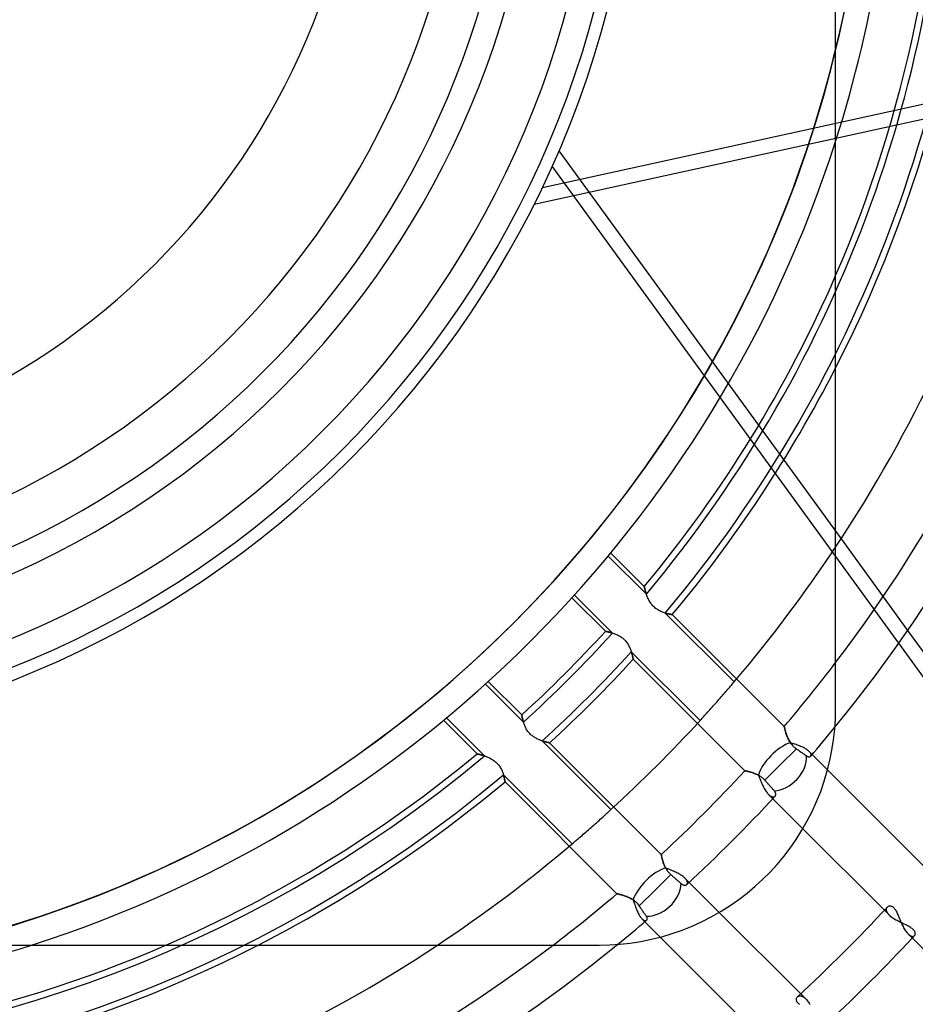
# Model space of a CAD drawing. Header units: millimetres. Extents: x -215 to 215, y -215 to 215.
# Tile 39 of 57: x 15 to 51, y -50 to -10. Entities that reach past the tile are written whole.
import ezdxf

# ---------------------------------------------------------------- set-up
doc = ezdxf.new("R2010")
doc.units = ezdxf.units.MM
doc.layers.add('MAIN-1', color=7, linetype='Continuous')
doc.layers.add('MAIN-2', color=7, linetype='Continuous')

msp = doc.modelspace()

# ---------------------------------------------------------------- linework, layer by layer
at = {"layer": 'MAIN-1'}
for p, q in [((47.55, -38.04), (47.55, 0)), ((47.766, -31.212), (49.456, -33.537)), ((50.444, -34.898), (53.873, -39.617)), ((47.541, -38.452), (47.55, -38.04)), ((47.514, -38.868), (47.541, -38.452)), ((47.468, -39.287), (47.514, -38.868)), ((47.403, -39.708), (47.468, -39.287)), ((47.318, -40.128), (47.403, -39.708)), ((47.214, -40.546), (47.318, -40.128)), ((47.09, -40.961), (47.214, -40.546)), ((51.101, -44.376), (47.226, -40.501)), ((46.948, -41.371), (47.09, -40.961)), ((46.786, -41.774), (46.948, -41.371)), ((46.607, -42.169), (46.786, -41.774)), ((46.41, -42.555), (46.607, -42.169)), ((46.196, -42.931), (46.41, -42.555)), ((45.966, -43.295), (46.196, -42.931)), ((46.232, -42.87), (49.508, -46.146)), ((45.722, -43.646), (45.966, -43.295)), ((45.464, -43.983), (45.722, -43.646)), ((44.914, -44.611), (45.195, -44.305)), ((45.195, -44.305), (45.464, -43.983)), ((44.624, -44.902), (44.914, -44.611)), ((44.318, -45.183), (44.624, -44.902)), ((43.66, -45.712), (43.997, -45.453)), ((43.997, -45.453), (44.318, -45.183)), ((43.309, -45.957), (43.66, -45.712)), ((42.569, -46.402), (42.945, -46.187)), ((46.146, -49.508), (42.87, -46.232)), ((42.945, -46.187), (43.309, -45.957)), ((49.629, -46.016), (49.644, -46.002)), ((49.644, -46.002), (49.66, -45.991)), ((49.66, -45.991), (49.678, -45.982)), ((49.678, -45.982), (49.697, -45.975)), ((49.697, -45.975), (49.718, -45.971)), ((49.718, -45.971), (49.74, -45.97)), ((49.74, -45.97), (49.762, -45.972)), ((49.762, -45.972), (49.785, -45.977)), ((49.785, -45.977), (49.808, -45.986)), ((49.808, -45.986), (49.832, -45.998)), ((49.832, -45.998), (49.855, -46.014)), ((49.855, -46.014), (49.878, -46.034)), ((49.878, -46.034), (49.901, -46.058)), ((49.901, -46.058), (49.923, -46.086)), ((49.923, -46.086), (49.944, -46.116)), ((49.944, -46.116), (49.965, -46.149)), ((49.965, -46.149), (49.985, -46.185)), ((49.985, -46.185), (50.005, -46.224)), ((50.005, -46.224), (50.024, -46.264)), ((50.024, -46.264), (50.042, -46.305)), ((50.042, -46.305), (50.061, -46.348)), ((41.786, -46.781), (42.182, -46.6)), ((42.182, -46.6), (42.569, -46.402)), ((50.061, -46.348), (50.079, -46.391)), ((50.079, -46.391), (50.097, -46.435)), ((50.097, -46.435), (50.116, -46.481)), ((50.116, -46.481), (50.135, -46.527)), ((50.135, -46.527), (50.154, -46.573)), ((50.154, -46.573), (50.174, -46.62)), ((50.174, -46.62), (50.195, -46.667)), ((50.195, -46.667), (50.216, -46.714)), ((50.216, -46.714), (50.238, -46.76)), ((40.556, -47.211), (40.972, -47.087)), ((40.972, -47.087), (41.382, -46.943)), ((41.382, -46.943), (41.786, -46.781)), ((50.238, -46.76), (50.26, -46.805)), ((50.26, -46.805), (50.284, -46.849)), ((50.284, -46.849), (50.307, -46.891)), ((50.307, -46.891), (50.332, -46.931)), ((50.332, -46.931), (50.357, -46.97)), ((50.357, -46.97), (50.382, -47.006)), ((50.382, -47.006), (50.408, -47.04)), ((50.408, -47.04), (50.434, -47.07)), ((50.434, -47.07), (50.46, -47.098)), ((50.46, -47.098), (55.115, -51.753)), ((38.453, -47.541), (38.871, -47.513)), ((38.871, -47.513), (39.292, -47.467)), ((39.292, -47.467), (39.714, -47.401)), ((39.714, -47.401), (40.136, -47.316)), ((40.136, -47.316), (40.556, -47.211)), ((40.501, -47.226), (44.376, -51.101)), ((-38.04, -47.55), (38.04, -47.55)), ((38.04, -47.55), (38.453, -47.541)), ((45.97, -49.736), (45.971, -49.715)), ((45.971, -49.758), (45.97, -49.736)), ((45.971, -49.715), (45.976, -49.695)), ((45.976, -49.781), (45.971, -49.758)), ((45.976, -49.695), (45.982, -49.676)), ((45.984, -49.805), (45.976, -49.781)), ((45.982, -49.676), (45.992, -49.659)), ((45.996, -49.828), (45.984, -49.805)), ((45.992, -49.659), (46.003, -49.643)), ((46.012, -49.852), (45.996, -49.828)), ((46.003, -49.643), (46.016, -49.629)), ((46.031, -49.875), (46.012, -49.852)), ((46.055, -49.898), (46.031, -49.875)), ((46.082, -49.92), (46.055, -49.898)), ((46.112, -49.942), (46.082, -49.92))]:
    msp.add_line(p, q, dxfattribs=at)
for radius, start, end in [(48.928, 346.372, 13.628), (61.34, 320.77909, 0), (59.755, 322.72669, 0), (51.83, 336.5534, 0), (53.414, 332.8994, 0), (57.06, 326.4427, 0), (49.928, 342.2472, 0), (67.68, 312.83658, 317.16344), (69.264, 313.03293, 316.96709), (61.34, 230.77911, 309.22093), (59.755, 232.72671, 307.27327), (57.06, 236.4427, 303.5573), (53.414, 242.8993, 297.1006), (51.83, 246.5534, 293.4466), (49.928, 270, 287.7528)]:
    msp.add_arc((0, 0), radius, start, end, dxfattribs=at)
at = {"layer": 'MAIN-2'}
for p, q in [((35.758, -17.073), (55.621, -12.732)), ((35.43, -17.743), (55.473, -13.363)), ((36.424, -15.601), (47.766, -31.212)), ((53.398, -39.963), (36.151, -16.225)), ((39.941, -33.433), (38.408, -31.9)), ((39.857, -33.132), (38.506, -31.781)), ((39.857, -33.132), (39.857, -33.133)), ((39.857, -33.134), (39.857, -33.132)), ((39.857, -33.133), (39.858, -33.136)), ((39.858, -33.139), (39.857, -33.134)), ((39.858, -33.136), (39.859, -33.141)), ((39.86, -33.148), (39.858, -33.139)), ((39.859, -33.141), (39.86, -33.148)), ((39.86, -33.148), (39.862, -33.157)), ((39.863, -33.16), (39.86, -33.148)), ((39.862, -33.157), (39.865, -33.167)), ((39.867, -33.175), (39.863, -33.16)), ((39.865, -33.167), (39.868, -33.18)), ((39.871, -33.193), (39.867, -33.175)), ((39.868, -33.18), (39.871, -33.194)), ((39.876, -33.214), (39.871, -33.193)), ((39.871, -33.194), (39.875, -33.209)), ((39.875, -33.209), (39.88, -33.226)), ((39.882, -33.237), (39.876, -33.214)), ((39.88, -33.226), (39.884, -33.245)), ((39.889, -33.263), (39.882, -33.237)), ((39.884, -33.245), (39.89, -33.264)), ((39.897, -33.291), (39.889, -33.263)), ((36.945, -33.583), (38.292, -34.929)), ((37.048, -33.469), (38.577, -34.998)), ((39.89, -33.264), (39.895, -33.285)), ((39.895, -33.285), (39.902, -33.308)), ((39.905, -33.321), (39.897, -33.291)), ((39.902, -33.308), (39.908, -33.331)), ((39.915, -33.352), (39.905, -33.321)), ((39.908, -33.331), (39.916, -33.355)), ((39.925, -33.386), (39.915, -33.352)), ((39.916, -33.355), (39.923, -33.38)), ((39.923, -33.38), (39.932, -33.406)), ((39.936, -33.42), (39.925, -33.386)), ((39.932, -33.406), (39.941, -33.433)), ((39.948, -33.456), (39.936, -33.42)), ((39.962, -33.492), (39.948, -33.456)), ((39.976, -33.529), (39.962, -33.492)), ((39.991, -33.567), (39.976, -33.529)), ((40.008, -33.604), (39.991, -33.567)), ((40.026, -33.642), (40.008, -33.604)), ((40.045, -33.68), (40.026, -33.642)), ((49.456, -33.537), (50.444, -34.898)), ((40.066, -33.718), (40.045, -33.68)), ((40.088, -33.755), (40.066, -33.718)), ((40.113, -33.793), (40.088, -33.755)), ((40.139, -33.829), (40.113, -33.793)), ((40.167, -33.865), (40.139, -33.829)), ((40.197, -33.899), (40.167, -33.865)), ((40.228, -33.931), (40.197, -33.899)), ((40.261, -33.962), (40.228, -33.931)), ((40.295, -33.991), (40.261, -33.962)), ((40.331, -34.019), (40.295, -33.991)), ((40.368, -34.044), (40.331, -34.019)), ((40.405, -34.068), (40.368, -34.044)), ((40.443, -34.089), (40.405, -34.068)), ((40.48, -34.108), (40.443, -34.089)), ((40.518, -34.126), (40.48, -34.108)), ((40.556, -34.142), (40.518, -34.126)), ((40.593, -34.157), (40.556, -34.142)), ((40.63, -34.17), (40.593, -34.157)), ((40.666, -34.182), (40.63, -34.17)), ((40.701, -34.193), (40.666, -34.182)), ((40.735, -34.203), (40.701, -34.193)), ((40.701, -34.193), (40.726, -34.201)), ((43.47, -36.962), (40.701, -34.193)), ((40.726, -34.201), (40.751, -34.207)), ((40.768, -34.212), (40.735, -34.203)), ((40.751, -34.207), (40.775, -34.214)), ((40.8, -34.22), (40.768, -34.212)), ((40.775, -34.214), (40.798, -34.22)), ((40.798, -34.22), (40.82, -34.225)), ((40.829, -34.227), (40.8, -34.22)), ((40.82, -34.225), (40.841, -34.23)), ((40.857, -34.233), (40.829, -34.227)), ((40.841, -34.23), (40.86, -34.234)), ((40.882, -34.238), (40.857, -34.233)), ((40.86, -34.234), (40.879, -34.238)), ((40.879, -34.238), (40.896, -34.241)), ((40.904, -34.243), (40.882, -34.238)), ((40.896, -34.241), (40.912, -34.245)), ((40.924, -34.247), (40.904, -34.243)), ((40.912, -34.245), (40.926, -34.247)), ((40.942, -34.25), (40.924, -34.247)), ((40.926, -34.247), (40.939, -34.25)), ((40.939, -34.25), (40.95, -34.252)), ((40.956, -34.253), (40.942, -34.25)), ((40.95, -34.252), (40.96, -34.254)), ((40.967, -34.255), (40.956, -34.253)), ((40.96, -34.254), (40.968, -34.255)), ((40.975, -34.256), (40.967, -34.255)), ((40.968, -34.255), (40.974, -34.256)), ((40.974, -34.256), (40.978, -34.257)), ((40.98, -34.257), (40.975, -34.256)), ((40.978, -34.257), (40.981, -34.257)), ((40.982, -34.258), (40.98, -34.257)), ((40.981, -34.257), (40.982, -34.258)), ((45.481, -38.757), (40.982, -34.258)), ((38.295, -34.93), (38.292, -34.929)), ((38.292, -34.929), (38.292, -34.929)), ((38.292, -34.929), (38.293, -34.93)), ((38.293, -34.93), (38.297, -34.93)), ((38.3, -34.931), (38.295, -34.93)), ((38.297, -34.93), (38.304, -34.932)), ((38.306, -34.932), (38.3, -34.931)), ((38.304, -34.932), (38.314, -34.933)), ((38.314, -34.934), (38.306, -34.932)), ((38.314, -34.933), (38.326, -34.936)), ((38.324, -34.935), (38.314, -34.934)), ((38.336, -34.938), (38.324, -34.935)), ((38.326, -34.936), (38.341, -34.939)), ((38.349, -34.94), (38.336, -34.938)), ((38.341, -34.939), (38.359, -34.942)), ((38.363, -34.943), (38.349, -34.94)), ((38.359, -34.942), (38.379, -34.947)), ((38.379, -34.947), (38.363, -34.943)), ((38.397, -34.951), (38.379, -34.947)), ((38.379, -34.947), (38.4, -34.951)), ((38.416, -34.955), (38.397, -34.951)), ((38.4, -34.951), (38.424, -34.957)), ((38.436, -34.959), (38.416, -34.955)), ((38.424, -34.957), (38.45, -34.963)), ((38.457, -34.965), (38.436, -34.959)), ((38.45, -34.963), (38.478, -34.97)), ((38.479, -34.97), (38.457, -34.965)), ((38.478, -34.97), (38.507, -34.977)), ((38.502, -34.976), (38.479, -34.97)), ((38.526, -34.983), (38.502, -34.976)), ((38.507, -34.977), (38.537, -34.986)), ((38.551, -34.99), (38.526, -34.983)), ((38.537, -34.986), (38.569, -34.995)), ((38.577, -34.998), (38.551, -34.99)), ((38.569, -34.995), (38.601, -35.005)), ((38.601, -35.005), (38.634, -35.016)), ((38.634, -35.016), (38.668, -35.028)), ((38.668, -35.028), (38.702, -35.041)), ((38.702, -35.041), (38.737, -35.056)), ((38.737, -35.056), (38.772, -35.071)), ((38.772, -35.071), (38.807, -35.088)), ((38.807, -35.088), (38.842, -35.107)), ((38.842, -35.107), (38.877, -35.127)), ((38.877, -35.127), (38.911, -35.148)), ((38.911, -35.148), (38.946, -35.172)), ((38.946, -35.172), (38.979, -35.197)), ((38.979, -35.197), (39.011, -35.224)), ((39.011, -35.224), (39.042, -35.252)), ((39.042, -35.252), (39.072, -35.282)), ((39.072, -35.282), (39.1, -35.313)), ((39.1, -35.313), (39.127, -35.346)), ((39.127, -35.346), (39.152, -35.379)), ((39.152, -35.379), (39.176, -35.413)), ((39.176, -35.413), (39.198, -35.448)), ((39.198, -35.448), (39.218, -35.483)), ((39.218, -35.483), (39.237, -35.519)), ((39.237, -35.519), (39.255, -35.554)), ((39.255, -35.554), (39.271, -35.59)), ((39.271, -35.59), (39.287, -35.625)), ((39.287, -35.625), (39.301, -35.66)), ((39.301, -35.66), (39.314, -35.695)), ((39.314, -35.695), (39.326, -35.729)), ((39.326, -35.729), (39.337, -35.762)), ((39.343, -35.782), (39.335, -35.756)), ((39.335, -35.756), (42.098, -38.518)), ((39.337, -35.762), (39.347, -35.795)), ((39.351, -35.807), (39.343, -35.782)), ((39.347, -35.795), (39.357, -35.826)), ((39.359, -35.832), (39.351, -35.807)), ((39.357, -35.826), (39.366, -35.856)), ((39.366, -35.856), (39.359, -35.832)), ((39.366, -35.856), (39.373, -35.884)), ((39.372, -35.879), (39.366, -35.856)), ((39.378, -35.901), (39.372, -35.879)), ((39.373, -35.884), (39.38, -35.911)), ((39.383, -35.922), (39.378, -35.901)), ((39.38, -35.911), (39.387, -35.936)), ((39.388, -35.941), (39.383, -35.922)), ((39.387, -35.936), (39.392, -35.959)), ((39.393, -35.959), (39.388, -35.941)), ((39.392, -35.959), (39.397, -35.979)), ((39.397, -35.976), (39.393, -35.959)), ((39.4, -35.991), (39.397, -35.976)), ((39.397, -35.979), (39.402, -35.998)), ((39.403, -36.005), (39.4, -35.991)), ((39.402, -35.998), (39.405, -36.014)), ((39.406, -36.017), (39.403, -36.005)), ((39.405, -36.014), (39.408, -36.027)), ((39.408, -36.027), (39.406, -36.017)), ((39.408, -36.027), (39.411, -36.038)), ((39.41, -36.036), (39.408, -36.027)), ((39.412, -36.043), (39.41, -36.036)), ((39.411, -36.038), (39.412, -36.045)), ((39.413, -36.047), (39.412, -36.043)), ((39.412, -36.045), (39.413, -36.05)), ((39.413, -36.05), (39.413, -36.047)), ((39.413, -36.05), (39.413, -36.051)), ((39.413, -36.051), (39.413, -36.05)), ((39.413, -36.051), (43.901, -40.538)), ((34.998, -38.577), (33.469, -37.048)), ((34.929, -38.292), (33.583, -36.945)), ((43.218, -37.257), (43.257, -37.212)), ((43.257, -37.212), (43.293, -37.169)), ((43.293, -37.169), (43.328, -37.129)), ((43.328, -37.129), (43.359, -37.092)), ((43.359, -37.092), (43.39, -37.056)), ((43.39, -37.056), (43.418, -37.023)), ((43.418, -37.023), (43.445, -36.991)), ((43.445, -36.991), (43.47, -36.962)), ((42.86, -37.668), (42.907, -37.615)), ((42.907, -37.615), (42.954, -37.561)), ((42.954, -37.561), (43, -37.508)), ((43, -37.508), (43.046, -37.455)), ((43.046, -37.455), (43.091, -37.403)), ((43.091, -37.403), (43.135, -37.353)), ((43.135, -37.353), (43.177, -37.304)), ((43.177, -37.304), (43.218, -37.257)), ((42.533, -38.036), (42.58, -37.984)), ((42.58, -37.984), (42.627, -37.931)), ((42.627, -37.931), (42.674, -37.878)), ((42.674, -37.878), (42.721, -37.825)), ((42.721, -37.825), (42.768, -37.773)), ((42.768, -37.773), (42.814, -37.721)), ((42.814, -37.721), (42.86, -37.668)), ((31.9, -38.408), (33.433, -39.941)), ((34.929, -38.292), (34.929, -38.292)), ((34.929, -38.292), (34.93, -38.295)), ((34.929, -38.293), (34.929, -38.292)), ((34.93, -38.296), (34.929, -38.293)), ((34.93, -38.295), (34.931, -38.3)), ((34.931, -38.303), (34.93, -38.296)), ((34.931, -38.3), (34.932, -38.306)), ((34.933, -38.311), (34.931, -38.303)), ((34.932, -38.306), (34.934, -38.314)), ((34.935, -38.322), (34.933, -38.311)), ((34.934, -38.314), (34.935, -38.324)), ((34.937, -38.334), (34.935, -38.322)), ((34.935, -38.324), (34.938, -38.335)), ((34.941, -38.349), (34.937, -38.334)), ((34.938, -38.335), (34.94, -38.349)), ((34.94, -38.349), (34.943, -38.363)), ((34.944, -38.366), (34.941, -38.349)), ((34.943, -38.363), (34.947, -38.379)), ((34.948, -38.385), (34.944, -38.366)), ((34.947, -38.379), (34.951, -38.397)), ((34.953, -38.406), (34.948, -38.385)), ((34.951, -38.397), (34.955, -38.415)), ((34.958, -38.429), (34.953, -38.406)), ((42.181, -38.427), (42.212, -38.393)), ((42.212, -38.393), (42.245, -38.356)), ((42.245, -38.356), (42.28, -38.317)), ((42.28, -38.317), (42.318, -38.276)), ((42.318, -38.276), (42.358, -38.232)), ((42.358, -38.232), (42.4, -38.185)), ((42.4, -38.185), (42.443, -38.137)), ((42.443, -38.137), (42.487, -38.088)), ((42.487, -38.088), (42.533, -38.036)), ((47.55, -38.04), (47.55, -38.04)), ((31.781, -38.506), (33.132, -39.857)), ((34.955, -38.415), (34.959, -38.436)), ((34.963, -38.453), (34.958, -38.429)), ((34.959, -38.436), (34.965, -38.457)), ((34.97, -38.478), (34.963, -38.453)), ((34.965, -38.457), (34.97, -38.479)), ((34.977, -38.505), (34.97, -38.478)), ((34.97, -38.479), (34.976, -38.502)), ((34.976, -38.502), (34.983, -38.527)), ((34.985, -38.533), (34.977, -38.505)), ((34.983, -38.527), (34.99, -38.551)), ((34.993, -38.562), (34.985, -38.533)), ((34.99, -38.551), (34.998, -38.577)), ((35.002, -38.592), (34.993, -38.562)), ((35.012, -38.623), (35.002, -38.592)), ((35.023, -38.655), (35.012, -38.623)), ((35.035, -38.687), (35.023, -38.655)), ((35.048, -38.72), (35.035, -38.687)), ((35.063, -38.753), (35.048, -38.72)), ((35.078, -38.787), (35.063, -38.753)), ((35.095, -38.82), (35.078, -38.787)), ((42.098, -38.518), (42.123, -38.49)), ((42.123, -38.49), (42.151, -38.46)), ((42.151, -38.46), (42.181, -38.427)), ((45.482, -38.758), (45.481, -38.757)), ((45.481, -38.757), (45.481, -38.758)), ((45.481, -38.758), (45.482, -38.762)), ((45.483, -38.764), (45.482, -38.758)), ((45.482, -38.762), (45.484, -38.769)), ((45.485, -38.773), (45.483, -38.764)), ((45.484, -38.769), (45.486, -38.778)), ((45.488, -38.786), (45.485, -38.773)), ((45.486, -38.778), (45.489, -38.789)), ((45.492, -38.802), (45.488, -38.786)), ((45.489, -38.789), (45.492, -38.804)), ((45.496, -38.821), (45.492, -38.802)), ((45.492, -38.804), (45.496, -38.82)), ((35.113, -38.854), (35.095, -38.82)), ((35.133, -38.887), (35.113, -38.854)), ((35.154, -38.92), (35.133, -38.887)), ((35.177, -38.952), (35.154, -38.92)), ((35.201, -38.984), (35.177, -38.952)), ((35.227, -39.015), (35.201, -38.984)), ((35.254, -39.044), (35.227, -39.015)), ((35.282, -39.072), (35.254, -39.044)), ((35.312, -39.099), (35.282, -39.072)), ((35.342, -39.124), (35.312, -39.099)), ((35.374, -39.149), (35.342, -39.124)), ((35.406, -39.171), (35.374, -39.149)), ((35.439, -39.192), (35.406, -39.171)), ((35.472, -39.212), (35.439, -39.192)), ((45.496, -38.82), (45.501, -38.839)), ((45.502, -38.843), (45.496, -38.821)), ((45.501, -38.839), (45.506, -38.859)), ((45.508, -38.868), (45.502, -38.843)), ((45.506, -38.859), (45.512, -38.881)), ((45.515, -38.895), (45.508, -38.868)), ((45.512, -38.881), (45.518, -38.906)), ((45.523, -38.925), (45.515, -38.895)), ((45.518, -38.906), (45.525, -38.931)), ((45.532, -38.957), (45.523, -38.925)), ((45.525, -38.931), (45.533, -38.958)), ((45.542, -38.99), (45.532, -38.957)), ((45.533, -38.958), (45.541, -38.987)), ((45.541, -38.987), (45.551, -39.017)), ((45.553, -39.025), (45.542, -38.99)), ((45.551, -39.017), (45.561, -39.048)), ((45.565, -39.061), (45.553, -39.025)), ((45.561, -39.048), (45.571, -39.079)), ((45.578, -39.099), (45.565, -39.061)), ((45.571, -39.079), (45.583, -39.112)), ((45.592, -39.137), (45.578, -39.099)), ((45.583, -39.112), (45.596, -39.145)), ((45.608, -39.175), (45.592, -39.137)), ((45.596, -39.145), (45.609, -39.179)), ((45.624, -39.214), (45.608, -39.175)), ((45.609, -39.179), (45.624, -39.213)), ((35.506, -39.231), (35.472, -39.212)), ((35.539, -39.248), (35.506, -39.231)), ((35.572, -39.264), (35.539, -39.248)), ((35.605, -39.278), (35.572, -39.264)), ((35.638, -39.292), (35.605, -39.278)), ((35.671, -39.305), (35.638, -39.292)), ((35.703, -39.317), (35.671, -39.305)), ((35.735, -39.328), (35.703, -39.317)), ((35.766, -39.338), (35.735, -39.328)), ((35.756, -39.335), (35.782, -39.343)), ((38.518, -42.098), (35.756, -39.335)), ((35.796, -39.348), (35.766, -39.338)), ((35.782, -39.343), (35.807, -39.351)), ((35.825, -39.357), (35.796, -39.348)), ((35.807, -39.351), (35.832, -39.359)), ((35.853, -39.365), (35.825, -39.357)), ((35.832, -39.359), (35.856, -39.366)), ((35.88, -39.372), (35.853, -39.365)), ((35.856, -39.366), (35.879, -39.372)), ((35.879, -39.372), (35.9, -39.378)), ((35.905, -39.379), (35.88, -39.372)), ((35.9, -39.378), (35.921, -39.383)), ((35.929, -39.385), (35.905, -39.379)), ((35.921, -39.383), (35.941, -39.388)), ((35.951, -39.391), (35.929, -39.385)), ((35.941, -39.388), (35.959, -39.392)), ((35.971, -39.395), (35.951, -39.391)), ((35.959, -39.392), (35.976, -39.396)), ((35.989, -39.4), (35.971, -39.395)), ((35.976, -39.396), (35.991, -39.4)), ((36.005, -39.403), (35.989, -39.4)), ((35.991, -39.4), (36.005, -39.403)), ((36.019, -39.406), (36.005, -39.403)), ((36.005, -39.403), (36.017, -39.406)), ((36.017, -39.406), (36.027, -39.408)), ((36.03, -39.409), (36.019, -39.406)), ((36.027, -39.408), (36.036, -39.41)), ((36.039, -39.411), (36.03, -39.409)), ((36.036, -39.41), (36.042, -39.412)), ((36.046, -39.412), (36.039, -39.411)), ((36.042, -39.412), (36.047, -39.413)), ((36.05, -39.413), (36.046, -39.412)), ((36.047, -39.413), (36.05, -39.413)), ((36.051, -39.413), (36.05, -39.413)), ((36.05, -39.413), (36.051, -39.413)), ((40.538, -43.901), (36.051, -39.413)), ((45.624, -39.213), (45.64, -39.248)), ((45.642, -39.253), (45.624, -39.214)), ((45.64, -39.248), (45.657, -39.283)), ((45.662, -39.292), (45.642, -39.253)), ((45.657, -39.283), (45.675, -39.317)), ((45.683, -39.332), (45.662, -39.292)), ((45.675, -39.317), (45.695, -39.352)), ((45.706, -39.371), (45.683, -39.332)), ((45.695, -39.352), (45.716, -39.387)), ((45.731, -39.409), (45.706, -39.371)), ((45.716, -39.387), (45.739, -39.421)), ((45.775, -39.424), (45.731, -39.409)), ((45.739, -39.421), (45.763, -39.454)), ((45.763, -39.454), (45.789, -39.487)), ((45.82, -39.439), (45.775, -39.424)), ((45.789, -39.487), (45.816, -39.518)), ((45.816, -39.518), (45.845, -39.548)), ((45.866, -39.454), (45.82, -39.439)), ((45.845, -39.548), (45.875, -39.577)), ((45.912, -39.469), (45.866, -39.454)), ((45.875, -39.577), (45.906, -39.604)), ((45.958, -39.485), (45.912, -39.469)), ((46.005, -39.502), (45.958, -39.485)), ((46.051, -39.519), (46.005, -39.502)), ((46.097, -39.536), (46.051, -39.519)), ((46.141, -39.555), (46.097, -39.536)), ((46.185, -39.573), (46.141, -39.555)), ((46.227, -39.593), (46.185, -39.573)), ((46.267, -39.612), (46.227, -39.593)), ((33.133, -39.857), (33.132, -39.857)), ((33.132, -39.857), (33.133, -39.857)), ((33.136, -39.858), (33.133, -39.857)), ((33.133, -39.857), (33.137, -39.858)), ((33.141, -39.859), (33.136, -39.858)), ((33.137, -39.858), (33.144, -39.859)), ((33.148, -39.86), (33.141, -39.859)), ((33.144, -39.859), (33.152, -39.861)), ((33.157, -39.862), (33.148, -39.86)), ((33.152, -39.861), (33.164, -39.864)), ((33.167, -39.865), (33.157, -39.862)), ((33.164, -39.864), (33.177, -39.867)), ((33.18, -39.868), (33.167, -39.865)), ((33.177, -39.867), (33.193, -39.871)), ((33.194, -39.871), (33.18, -39.868)), ((33.193, -39.871), (33.21, -39.876)), ((33.209, -39.875), (33.194, -39.871)), ((33.226, -39.88), (33.209, -39.875)), ((33.21, -39.876), (33.23, -39.881)), ((33.245, -39.884), (33.226, -39.88)), ((33.23, -39.881), (33.251, -39.886)), ((33.265, -39.89), (33.245, -39.884)), ((33.251, -39.886), (33.274, -39.892)), ((33.286, -39.895), (33.265, -39.89)), ((33.274, -39.892), (33.299, -39.899)), ((33.308, -39.902), (33.286, -39.895)), ((33.299, -39.899), (33.325, -39.907)), ((33.331, -39.908), (33.308, -39.902)), ((33.325, -39.907), (33.352, -39.915)), ((33.356, -39.916), (33.331, -39.908)), ((33.352, -39.915), (33.381, -39.923)), ((33.381, -39.923), (33.356, -39.916)), ((33.407, -39.932), (33.381, -39.923)), ((33.381, -39.923), (33.41, -39.933)), ((33.433, -39.941), (33.407, -39.932)), ((33.41, -39.933), (33.441, -39.943)), ((33.441, -39.943), (33.472, -39.954)), ((33.472, -39.954), (33.505, -39.966)), ((33.505, -39.966), (33.537, -39.979)), ((33.537, -39.979), (33.57, -39.993)), ((33.57, -39.993), (33.604, -40.007)), ((45.335, -40.291), (45.972, -39.654)), ((45.906, -39.604), (45.939, -39.63)), ((45.939, -39.63), (45.972, -39.654)), ((45.972, -39.654), (46.006, -39.677)), ((46.006, -39.677), (46.038, -39.7)), ((46.038, -39.7), (46.07, -39.722)), ((46.07, -39.722), (46.1, -39.742)), ((46.1, -39.742), (46.129, -39.763)), ((46.129, -39.763), (46.159, -39.784)), ((46.159, -39.784), (46.189, -39.804)), ((46.189, -39.804), (46.218, -39.824)), ((46.218, -39.824), (46.245, -39.843)), ((46.245, -39.843), (46.271, -39.861)), ((46.306, -39.633), (46.267, -39.612)), ((46.271, -39.861), (46.295, -39.878)), ((46.295, -39.878), (46.317, -39.893)), ((46.342, -39.654), (46.306, -39.633)), ((46.317, -39.893), (46.339, -39.909)), ((46.339, -39.909), (46.361, -39.923)), ((46.376, -39.675), (46.342, -39.654)), ((46.361, -39.923), (46.381, -39.937)), ((46.408, -39.696), (46.376, -39.675)), ((46.381, -39.937), (46.4, -39.95)), ((46.4, -39.95), (46.419, -39.96)), ((46.437, -39.718), (46.408, -39.696)), ((46.419, -39.96), (46.438, -39.967)), ((46.463, -39.74), (46.437, -39.718)), ((46.438, -39.967), (46.455, -39.972)), ((46.455, -39.972), (46.472, -39.975)), ((46.486, -39.762), (46.463, -39.74)), ((46.472, -39.975), (46.487, -39.976)), ((46.506, -39.783), (46.486, -39.762)), ((47.226, -40.501), (46.486, -39.762)), ((46.487, -39.976), (46.502, -39.974)), ((46.502, -39.974), (46.515, -39.971)), ((46.523, -39.803), (46.506, -39.783)), ((46.515, -39.971), (46.527, -39.966)), ((46.536, -39.824), (46.523, -39.803)), ((46.527, -39.966), (46.537, -39.959)), ((46.547, -39.843), (46.536, -39.824)), ((46.537, -39.959), (46.546, -39.95)), ((46.546, -39.95), (46.553, -39.939)), ((46.555, -39.862), (46.547, -39.843)), ((46.553, -39.939), (46.559, -39.927)), ((46.56, -39.88), (46.555, -39.862)), ((46.559, -39.927), (46.562, -39.912)), ((46.562, -39.897), (46.56, -39.88)), ((46.562, -39.912), (46.562, -39.897)), ((33.604, -40.007), (33.637, -40.023)), ((33.637, -40.023), (33.671, -40.04)), ((33.671, -40.04), (33.705, -40.059)), ((33.705, -40.059), (33.739, -40.078)), ((33.739, -40.078), (33.773, -40.099)), ((33.773, -40.099), (33.806, -40.122)), ((33.806, -40.122), (33.838, -40.146)), ((33.838, -40.146), (33.87, -40.171)), ((33.87, -40.171), (33.9, -40.198)), ((33.9, -40.198), (33.929, -40.226)), ((33.929, -40.226), (33.957, -40.255)), ((33.957, -40.255), (33.983, -40.285)), ((33.983, -40.285), (34.009, -40.317)), ((34.009, -40.317), (34.032, -40.35)), ((34.032, -40.35), (34.054, -40.383)), ((34.054, -40.383), (34.074, -40.416)), ((44.707, -40.919), (45.335, -40.291)), ((34.074, -40.416), (34.093, -40.45)), ((34.093, -40.45), (34.11, -40.484)), ((34.11, -40.484), (34.126, -40.518)), ((34.126, -40.518), (34.14, -40.551)), ((34.14, -40.551), (34.154, -40.584)), ((34.154, -40.584), (34.166, -40.617)), ((34.166, -40.617), (34.177, -40.649)), ((34.177, -40.649), (34.187, -40.68)), ((34.187, -40.68), (34.196, -40.711)), ((34.2, -40.726), (34.193, -40.701)), ((34.193, -40.701), (36.962, -43.47)), ((34.196, -40.711), (34.204, -40.74)), ((34.207, -40.751), (34.2, -40.726)), ((34.204, -40.74), (34.212, -40.768)), ((34.214, -40.775), (34.207, -40.751)), ((34.212, -40.768), (34.219, -40.795)), ((34.219, -40.798), (34.214, -40.775)), ((43.901, -40.538), (43.903, -40.539)), ((43.902, -40.538), (43.901, -40.538)), ((43.905, -40.539), (43.902, -40.538)), ((43.903, -40.539), (43.909, -40.54)), ((43.91, -40.54), (43.905, -40.539)), ((43.909, -40.54), (43.919, -40.542)), ((43.918, -40.541), (43.91, -40.54)), ((43.927, -40.543), (43.918, -40.541)), ((43.919, -40.542), (43.933, -40.544)), ((43.939, -40.546), (43.927, -40.543)), ((43.933, -40.544), (43.951, -40.548)), ((43.952, -40.548), (43.939, -40.546)), ((43.951, -40.548), (43.972, -40.552)), ((43.967, -40.551), (43.952, -40.548)), ((43.984, -40.555), (43.967, -40.551)), ((43.972, -40.552), (43.996, -40.558)), ((44.003, -40.559), (43.984, -40.555)), ((43.996, -40.558), (44.024, -40.564)), ((44.023, -40.564), (44.003, -40.559)), ((44.045, -40.569), (44.023, -40.564)), ((44.024, -40.564), (44.054, -40.571)), ((44.068, -40.574), (44.045, -40.569)), ((44.054, -40.571), (44.087, -40.579)), ((44.092, -40.58), (44.068, -40.574)), ((44.087, -40.579), (44.122, -40.589)), ((44.117, -40.587), (44.092, -40.58)), ((44.144, -40.594), (44.117, -40.587)), ((44.122, -40.589), (44.159, -40.599)), ((44.171, -40.602), (44.144, -40.594)), ((44.159, -40.599), (44.198, -40.611)), ((44.199, -40.611), (44.171, -40.602)), ((44.198, -40.611), (44.238, -40.624)), ((44.229, -40.621), (44.199, -40.611)), ((44.258, -40.631), (44.229, -40.621)), ((44.238, -40.624), (44.278, -40.638)), ((44.289, -40.642), (44.258, -40.631)), ((44.278, -40.638), (44.319, -40.654)), ((44.32, -40.654), (44.289, -40.642)), ((44.319, -40.654), (44.361, -40.672)), ((44.351, -40.667), (44.32, -40.654)), ((44.382, -40.681), (44.351, -40.667)), ((44.361, -40.672), (44.403, -40.691)), ((44.414, -40.697), (44.382, -40.681)), ((44.403, -40.691), (44.445, -40.713)), ((44.445, -40.713), (44.414, -40.697)), ((44.445, -40.713), (44.463, -40.755)), ((44.477, -40.731), (44.445, -40.713)), ((44.463, -40.755), (44.48, -40.798)), ((44.508, -40.75), (44.477, -40.731)), ((44.539, -40.77), (44.508, -40.75)), ((44.569, -40.792), (44.539, -40.77)), ((34.219, -40.795), (34.225, -40.821)), ((34.225, -40.82), (34.219, -40.798)), ((34.23, -40.841), (34.225, -40.82)), ((34.225, -40.821), (34.231, -40.845)), ((34.234, -40.86), (34.23, -40.841)), ((34.231, -40.845), (34.235, -40.867)), ((34.238, -40.879), (34.234, -40.86)), ((34.235, -40.867), (34.24, -40.888)), ((34.241, -40.896), (34.238, -40.879)), ((34.24, -40.888), (34.244, -40.907)), ((34.245, -40.912), (34.241, -40.896)), ((34.244, -40.907), (34.247, -40.924)), ((34.247, -40.926), (34.245, -40.912)), ((34.247, -40.924), (34.25, -40.939)), ((34.25, -40.939), (34.247, -40.926)), ((34.25, -40.939), (34.252, -40.952)), ((34.252, -40.95), (34.25, -40.939)), ((34.254, -40.96), (34.252, -40.95)), ((34.252, -40.952), (34.254, -40.963)), ((34.255, -40.968), (34.254, -40.96)), ((34.254, -40.963), (34.256, -40.971)), ((34.256, -40.974), (34.255, -40.968)), ((34.256, -40.971), (34.257, -40.977)), ((34.257, -40.978), (34.256, -40.974)), ((34.257, -40.977), (34.257, -40.981)), ((34.257, -40.981), (34.257, -40.978)), ((34.257, -40.981), (34.258, -40.982)), ((34.258, -40.982), (34.257, -40.981)), ((34.258, -40.982), (38.757, -45.481)), ((44.48, -40.798), (44.498, -40.842)), ((44.498, -40.842), (44.517, -40.887)), ((44.517, -40.887), (44.535, -40.933)), ((44.535, -40.933), (44.554, -40.979)), ((44.554, -40.979), (44.574, -41.025)), ((44.599, -40.815), (44.569, -40.792)), ((44.574, -41.025), (44.594, -41.071)), ((44.594, -41.071), (44.615, -41.117)), ((44.628, -40.84), (44.599, -40.815)), ((44.615, -41.117), (44.637, -41.162)), ((44.655, -40.865), (44.628, -40.84)), ((44.637, -41.162), (44.659, -41.206)), ((44.682, -40.892), (44.655, -40.865)), ((44.707, -40.919), (44.682, -40.892)), ((44.729, -40.945), (44.707, -40.919)), ((44.752, -40.971), (44.729, -40.945)), ((44.775, -40.997), (44.752, -40.971)), ((44.797, -41.022), (44.775, -40.997)), ((44.819, -41.047), (44.797, -41.022)), ((44.84, -41.071), (44.819, -41.047)), ((44.861, -41.095), (44.84, -41.071)), ((44.881, -41.117), (44.861, -41.095)), ((44.901, -41.14), (44.881, -41.117)), ((44.921, -41.162), (44.901, -41.14)), ((44.941, -41.185), (44.921, -41.162)), ((44.659, -41.206), (44.682, -41.249)), ((44.682, -41.249), (44.705, -41.29)), ((44.705, -41.29), (44.729, -41.33)), ((44.729, -41.33), (44.753, -41.367)), ((44.753, -41.367), (44.778, -41.403)), ((44.778, -41.403), (44.804, -41.435)), ((44.804, -41.435), (44.829, -41.465)), ((44.829, -41.465), (44.854, -41.492)), ((44.854, -41.492), (44.871, -41.508)), ((44.854, -41.492), (46.232, -42.87)), ((44.871, -41.508), (44.888, -41.523)), ((44.888, -41.523), (44.905, -41.537)), ((44.905, -41.537), (44.922, -41.549)), ((44.922, -41.549), (44.938, -41.559)), ((44.938, -41.559), (44.954, -41.568)), ((44.96, -41.207), (44.941, -41.185)), ((44.954, -41.568), (44.97, -41.576)), ((44.979, -41.228), (44.96, -41.207)), ((44.97, -41.576), (44.985, -41.582)), ((44.997, -41.249), (44.979, -41.228)), ((45.015, -41.269), (44.997, -41.249)), ((45.031, -41.287), (45.015, -41.269)), ((45.046, -41.304), (45.031, -41.287)), ((45.061, -41.321), (45.046, -41.304)), ((45.076, -41.338), (45.061, -41.321)), ((45.091, -41.355), (45.076, -41.338)), ((45.087, -41.58), (45.097, -41.575)), ((45.103, -41.373), (45.091, -41.355)), ((45.097, -41.575), (45.106, -41.568)), ((45.114, -41.39), (45.103, -41.373)), ((45.106, -41.568), (45.114, -41.56)), ((45.123, -41.408), (45.114, -41.39)), ((45.114, -41.56), (45.122, -41.551)), ((45.122, -41.551), (45.128, -41.54)), ((45.13, -41.425), (45.123, -41.408)), ((45.128, -41.54), (45.134, -41.528)), ((45.136, -41.441), (45.13, -41.425)), ((45.134, -41.528), (45.138, -41.516)), ((45.139, -41.457), (45.136, -41.441)), ((45.138, -41.516), (45.14, -41.502)), ((45.141, -41.473), (45.139, -41.457)), ((45.14, -41.502), (45.141, -41.488)), ((45.141, -41.488), (45.141, -41.473)), ((44.985, -41.582), (45, -41.586)), ((45, -41.586), (45.014, -41.589)), ((45.014, -41.589), (45.028, -41.591)), ((45.028, -41.591), (45.041, -41.591)), ((45.041, -41.591), (45.054, -41.59)), ((45.054, -41.59), (45.066, -41.588)), ((45.066, -41.588), (45.077, -41.585)), ((45.077, -41.585), (45.087, -41.58)), ((38.185, -42.4), (38.232, -42.358)), ((38.232, -42.358), (38.276, -42.318)), ((38.276, -42.318), (38.317, -42.28)), ((38.317, -42.28), (38.356, -42.245)), ((38.356, -42.245), (38.393, -42.212)), ((38.393, -42.212), (38.427, -42.181)), ((38.427, -42.181), (38.46, -42.151)), ((38.46, -42.151), (38.49, -42.123)), ((38.49, -42.123), (38.518, -42.098)), ((37.773, -42.768), (37.825, -42.721)), ((37.825, -42.721), (37.878, -42.674)), ((37.878, -42.674), (37.931, -42.627)), ((37.931, -42.627), (37.984, -42.58)), ((37.984, -42.58), (38.036, -42.533)), ((38.036, -42.533), (38.088, -42.487)), ((38.088, -42.487), (38.137, -42.443)), ((38.137, -42.443), (38.185, -42.4)), ((37.304, -43.177), (37.353, -43.135)), ((37.353, -43.135), (37.403, -43.091)), ((37.403, -43.091), (37.455, -43.046)), ((37.455, -43.046), (37.508, -43)), ((37.508, -43), (37.561, -42.954)), ((37.561, -42.954), (37.615, -42.907)), ((37.615, -42.907), (37.668, -42.86)), ((37.668, -42.86), (37.721, -42.814)), ((37.721, -42.814), (37.773, -42.768)), ((36.962, -43.47), (36.991, -43.445)), ((36.991, -43.445), (37.023, -43.418)), ((37.023, -43.418), (37.056, -43.39)), ((37.056, -43.39), (37.092, -43.359)), ((37.092, -43.359), (37.129, -43.328)), ((37.129, -43.328), (37.169, -43.293)), ((37.169, -43.293), (37.212, -43.257)), ((37.212, -43.257), (37.257, -43.218)), ((37.257, -43.218), (37.304, -43.177)), ((40.539, -43.903), (40.538, -43.901)), ((40.538, -43.901), (40.538, -43.902)), ((40.538, -43.902), (40.539, -43.905)), ((40.54, -43.909), (40.539, -43.903)), ((40.539, -43.905), (40.54, -43.91)), ((40.542, -43.919), (40.54, -43.909)), ((40.54, -43.91), (40.542, -43.918)), ((40.542, -43.918), (40.543, -43.928)), ((40.544, -43.932), (40.542, -43.919)), ((40.543, -43.928), (40.546, -43.94)), ((40.548, -43.95), (40.544, -43.932)), ((40.546, -43.94), (40.549, -43.953)), ((40.552, -43.971), (40.548, -43.95)), ((40.549, -43.953), (40.552, -43.969)), ((40.552, -43.969), (40.555, -43.987)), ((40.557, -43.995), (40.552, -43.971)), ((40.555, -43.987), (40.56, -44.006)), ((40.563, -44.022), (40.557, -43.995)), ((40.56, -44.006), (40.564, -44.026)), ((40.57, -44.052), (40.563, -44.022)), ((40.564, -44.026), (40.57, -44.049)), ((40.57, -44.049), (40.575, -44.072)), ((40.578, -44.084), (40.57, -44.052)), ((40.575, -44.072), (40.582, -44.097)), ((40.587, -44.118), (40.578, -44.084)), ((40.582, -44.097), (40.589, -44.123)), ((40.598, -44.155), (40.587, -44.118)), ((40.589, -44.123), (40.596, -44.15)), ((40.596, -44.15), (40.605, -44.178)), ((40.609, -44.193), (40.598, -44.155)), ((40.605, -44.178), (40.614, -44.207)), ((40.622, -44.233), (40.609, -44.193)), ((40.614, -44.207), (40.623, -44.236)), ((40.637, -44.274), (40.622, -44.233)), ((40.623, -44.236), (40.634, -44.266)), ((40.634, -44.266), (40.645, -44.296)), ((40.653, -44.316), (40.637, -44.274)), ((40.645, -44.296), (40.657, -44.326)), ((40.671, -44.359), (40.653, -44.316)), ((40.657, -44.326), (40.67, -44.357)), ((40.291, -45.335), (40.919, -44.707)), ((40.67, -44.357), (40.684, -44.388)), ((40.691, -44.402), (40.671, -44.359)), ((40.684, -44.388), (40.699, -44.419)), ((40.713, -44.445), (40.691, -44.402)), ((40.699, -44.419), (40.715, -44.45)), ((40.757, -44.463), (40.713, -44.445)), ((40.715, -44.45), (40.733, -44.48)), ((40.733, -44.48), (40.752, -44.511)), ((40.752, -44.511), (40.772, -44.542)), ((40.801, -44.482), (40.757, -44.463)), ((40.772, -44.542), (40.794, -44.571)), ((40.794, -44.571), (40.816, -44.601)), ((40.847, -44.5), (40.801, -44.482)), ((40.816, -44.601), (40.841, -44.629)), ((40.841, -44.629), (40.866, -44.656)), ((40.893, -44.519), (40.847, -44.5)), ((40.866, -44.656), (40.892, -44.682)), ((40.892, -44.682), (40.919, -44.707)), ((40.939, -44.538), (40.893, -44.519)), ((40.919, -44.707), (40.945, -44.729)), ((40.985, -44.557), (40.939, -44.538)), ((40.945, -44.729), (40.971, -44.752)), ((41.031, -44.577), (40.985, -44.557)), ((41.077, -44.597), (41.031, -44.577)), ((41.123, -44.618), (41.077, -44.597)), ((41.167, -44.639), (41.123, -44.618)), ((41.21, -44.661), (41.167, -44.639)), ((41.252, -44.684), (41.21, -44.661)), ((41.293, -44.707), (41.252, -44.684)), ((41.332, -44.73), (41.293, -44.707)), ((41.369, -44.755), (41.332, -44.73)), ((40.971, -44.752), (40.997, -44.775)), ((40.997, -44.775), (41.022, -44.797)), ((41.022, -44.797), (41.047, -44.819)), ((41.047, -44.819), (41.071, -44.84)), ((41.071, -44.84), (41.095, -44.861)), ((41.095, -44.861), (41.117, -44.881)), ((41.117, -44.881), (41.14, -44.901)), ((41.14, -44.901), (41.162, -44.921)), ((41.162, -44.921), (41.185, -44.941)), ((41.185, -44.941), (41.207, -44.96)), ((41.207, -44.96), (41.228, -44.979)), ((41.228, -44.979), (41.249, -44.997)), ((41.249, -44.997), (41.269, -45.015)), ((41.269, -45.015), (41.287, -45.031)), ((41.287, -45.031), (41.304, -45.046)), ((41.304, -45.046), (41.321, -45.061)), ((41.321, -45.061), (41.338, -45.076)), ((41.338, -45.076), (41.356, -45.091)), ((41.356, -45.091), (41.373, -45.103)), ((41.404, -44.779), (41.369, -44.755)), ((41.373, -45.103), (41.391, -45.114)), ((41.391, -45.114), (41.408, -45.123)), ((41.436, -44.804), (41.404, -44.779)), ((41.408, -45.123), (41.425, -45.13)), ((41.425, -45.13), (41.442, -45.136)), ((41.465, -44.829), (41.436, -44.804)), ((41.442, -45.136), (41.458, -45.139)), ((41.458, -45.139), (41.473, -45.141)), ((41.492, -44.854), (41.465, -44.829)), ((41.473, -45.141), (41.488, -45.141)), ((41.488, -45.141), (41.503, -45.14)), ((41.508, -44.871), (41.492, -44.854)), ((42.87, -46.232), (41.492, -44.854)), ((41.503, -45.14), (41.516, -45.138)), ((41.523, -44.888), (41.508, -44.871)), ((41.516, -45.138), (41.529, -45.134)), ((41.537, -44.905), (41.523, -44.888)), ((41.529, -45.134), (41.54, -45.128)), ((41.549, -44.922), (41.537, -44.905)), ((41.54, -45.128), (41.551, -45.122)), ((41.559, -44.938), (41.549, -44.922)), ((41.551, -45.122), (41.56, -45.114)), ((41.568, -44.954), (41.559, -44.938)), ((41.56, -45.114), (41.568, -45.106)), ((41.576, -44.97), (41.568, -44.954)), ((41.568, -45.106), (41.575, -45.097)), ((41.575, -45.097), (41.58, -45.087)), ((41.582, -44.985), (41.576, -44.97)), ((41.58, -45.087), (41.585, -45.077)), ((41.586, -45), (41.582, -44.985)), ((41.585, -45.077), (41.588, -45.066)), ((41.589, -45.014), (41.586, -45)), ((41.588, -45.066), (41.59, -45.054)), ((41.591, -45.028), (41.589, -45.014)), ((41.59, -45.054), (41.591, -45.041)), ((41.591, -45.041), (41.591, -45.028)), ((38.757, -45.481), (38.758, -45.482)), ((38.758, -45.481), (38.757, -45.481)), ((38.762, -45.482), (38.758, -45.481)), ((38.758, -45.482), (38.764, -45.483)), ((38.769, -45.484), (38.762, -45.482)), ((38.764, -45.483), (38.773, -45.485)), ((38.779, -45.486), (38.769, -45.484)), ((38.773, -45.485), (38.785, -45.488)), ((38.791, -45.489), (38.779, -45.486)), ((38.785, -45.488), (38.801, -45.491)), ((38.806, -45.493), (38.791, -45.489)), ((38.801, -45.491), (38.819, -45.496)), ((38.823, -45.497), (38.806, -45.493)), ((38.819, -45.496), (38.841, -45.501)), ((38.842, -45.501), (38.823, -45.497)), ((38.841, -45.501), (38.865, -45.507)), ((38.863, -45.507), (38.842, -45.501)), ((38.887, -45.513), (38.863, -45.507)), ((38.865, -45.507), (38.892, -45.514)), ((38.912, -45.52), (38.887, -45.513)), ((38.892, -45.514), (38.921, -45.522)), ((38.938, -45.527), (38.912, -45.52)), ((38.921, -45.522), (38.951, -45.531)), ((38.966, -45.535), (38.938, -45.527)), ((38.951, -45.531), (38.984, -45.541)), ((38.996, -45.544), (38.966, -45.535)), ((39.654, -45.972), (40.291, -45.335)), ((38.984, -45.541), (39.019, -45.551)), ((39.026, -45.554), (38.996, -45.544)), ((39.019, -45.551), (39.055, -45.563)), ((39.058, -45.564), (39.026, -45.554)), ((39.055, -45.563), (39.092, -45.576)), ((39.09, -45.575), (39.058, -45.564)), ((39.123, -45.587), (39.09, -45.575)), ((39.092, -45.576), (39.13, -45.59)), ((39.156, -45.6), (39.123, -45.587)), ((39.13, -45.59), (39.169, -45.605)), ((39.19, -45.614), (39.156, -45.6)), ((39.169, -45.605), (39.209, -45.622)), ((39.224, -45.629), (39.19, -45.614)), ((39.209, -45.622), (39.249, -45.64)), ((39.258, -45.644), (39.224, -45.629)), ((39.249, -45.64), (39.289, -45.66)), ((39.292, -45.661), (39.258, -45.644)), ((39.289, -45.66), (39.329, -45.682)), ((39.326, -45.68), (39.292, -45.661)), ((39.36, -45.699), (39.326, -45.68)), ((39.329, -45.682), (39.37, -45.705)), ((39.393, -45.72), (39.36, -45.699)), ((39.37, -45.705), (39.409, -45.731)), ((39.427, -45.743), (39.393, -45.72)), ((39.409, -45.731), (39.424, -45.775)), ((39.424, -45.775), (39.439, -45.82)), ((39.459, -45.767), (39.427, -45.743)), ((39.439, -45.82), (39.454, -45.866)), ((39.454, -45.866), (39.47, -45.912)), ((39.491, -45.792), (39.459, -45.767)), ((39.47, -45.912), (39.486, -45.959)), ((39.522, -45.819), (39.491, -45.792)), ((39.551, -45.847), (39.522, -45.819)), ((39.579, -45.877), (39.551, -45.847)), ((39.605, -45.907), (39.579, -45.877)), ((39.631, -45.939), (39.605, -45.907)), ((39.486, -45.959), (39.502, -46.006)), ((39.502, -46.006), (39.519, -46.052)), ((39.519, -46.052), (39.537, -46.097)), ((39.537, -46.097), (39.555, -46.142)), ((39.555, -46.142), (39.573, -46.185)), ((39.573, -46.185), (39.593, -46.227)), ((39.593, -46.227), (39.613, -46.268)), ((39.613, -46.268), (39.633, -46.306)), ((39.654, -45.972), (39.631, -45.939)), ((39.633, -46.306), (39.654, -46.343)), ((39.677, -46.006), (39.654, -45.972)), ((39.7, -46.038), (39.677, -46.006)), ((39.722, -46.07), (39.7, -46.038)), ((39.742, -46.1), (39.722, -46.07)), ((39.763, -46.129), (39.742, -46.1)), ((39.784, -46.159), (39.763, -46.129)), ((39.804, -46.189), (39.784, -46.159)), ((39.824, -46.218), (39.804, -46.189)), ((39.843, -46.245), (39.824, -46.218)), ((39.861, -46.271), (39.843, -46.245)), ((39.878, -46.295), (39.861, -46.271)), ((39.893, -46.317), (39.878, -46.295)), ((39.909, -46.339), (39.893, -46.317)), ((49.508, -46.146), (49.71, -46.348)), ((49.59, -46.115), (49.592, -46.098)), ((49.591, -46.132), (49.59, -46.115)), ((49.593, -46.15), (49.591, -46.132)), ((49.592, -46.098), (49.594, -46.082)), ((49.596, -46.168), (49.593, -46.15)), ((49.594, -46.082), (49.599, -46.067)), ((49.602, -46.187), (49.596, -46.168)), ((49.599, -46.067), (49.604, -46.053)), ((49.609, -46.206), (49.602, -46.187)), ((49.604, -46.053), (49.611, -46.04)), ((49.618, -46.225), (49.609, -46.206)), ((49.611, -46.04), (49.62, -46.027)), ((49.629, -46.245), (49.618, -46.225)), ((49.62, -46.027), (49.629, -46.016)), ((49.642, -46.266), (49.629, -46.245)), ((49.656, -46.286), (49.642, -46.266)), ((49.673, -46.307), (49.656, -46.286)), ((49.691, -46.327), (49.673, -46.307)), ((49.71, -46.348), (49.691, -46.327)), ((39.654, -46.343), (39.675, -46.377)), ((39.675, -46.377), (39.696, -46.408)), ((39.696, -46.408), (39.718, -46.437)), ((39.718, -46.437), (39.74, -46.463)), ((39.74, -46.463), (39.762, -46.486)), ((39.762, -46.486), (39.783, -46.506)), ((39.762, -46.486), (40.501, -47.226)), ((39.783, -46.506), (39.803, -46.523)), ((39.803, -46.523), (39.824, -46.536)), ((39.824, -46.536), (39.843, -46.547)), ((39.843, -46.547), (39.862, -46.555)), ((39.862, -46.555), (39.88, -46.56)), ((39.88, -46.56), (39.897, -46.562)), ((39.897, -46.562), (39.912, -46.562)), ((39.923, -46.361), (39.909, -46.339)), ((39.912, -46.562), (39.927, -46.559)), ((39.937, -46.381), (39.923, -46.361)), ((39.927, -46.559), (39.939, -46.553)), ((39.95, -46.4), (39.937, -46.381)), ((39.939, -46.553), (39.95, -46.546)), ((39.96, -46.419), (39.95, -46.4)), ((39.95, -46.546), (39.959, -46.537)), ((39.959, -46.537), (39.966, -46.527)), ((39.967, -46.437), (39.96, -46.419)), ((39.966, -46.527), (39.971, -46.515)), ((39.972, -46.455), (39.967, -46.437)), ((39.971, -46.515), (39.974, -46.502)), ((39.975, -46.472), (39.972, -46.455)), ((39.974, -46.502), (39.976, -46.487)), ((39.976, -46.487), (39.975, -46.472)), ((49.74, -46.376), (49.71, -46.348)), ((49.773, -46.405), (49.74, -46.376)), ((49.809, -46.433), (49.773, -46.405)), ((49.848, -46.46), (49.809, -46.433)), ((49.888, -46.487), (49.848, -46.46)), ((49.93, -46.513), (49.888, -46.487)), ((49.974, -46.539), (49.93, -46.513)), ((50.019, -46.564), (49.974, -46.539)), ((50.066, -46.588), (50.019, -46.564)), ((50.113, -46.612), (50.066, -46.588)), ((50.16, -46.635), (50.113, -46.612)), ((50.208, -46.658), (50.16, -46.635)), ((50.255, -46.681), (50.208, -46.658)), ((50.302, -46.703), (50.255, -46.681)), ((50.348, -46.725), (50.302, -46.703)), ((50.393, -46.747), (50.348, -46.725)), ((50.437, -46.77), (50.393, -46.747)), ((50.48, -46.792), (50.437, -46.77)), ((50.46, -47.098), (50.477, -47.114)), ((50.477, -47.114), (50.494, -47.129)), ((50.52, -46.815), (50.48, -46.792)), ((50.558, -46.838), (50.52, -46.815)), ((50.593, -46.862), (50.558, -46.838)), ((50.625, -46.886), (50.593, -46.862)), ((50.654, -46.91), (50.625, -46.886)), ((50.679, -46.935), (50.654, -46.91)), ((50.701, -46.96), (50.679, -46.935)), ((50.718, -46.985), (50.701, -46.96)), ((50.732, -47.009), (50.718, -46.985)), ((50.742, -47.033), (50.732, -47.009)), ((50.748, -47.056), (50.742, -47.033)), ((50.743, -47.137), (50.748, -47.119)), ((50.752, -47.079), (50.748, -47.056)), ((50.748, -47.119), (50.751, -47.1)), ((50.751, -47.1), (50.752, -47.079)), ((50.494, -47.129), (50.512, -47.143)), ((50.512, -47.143), (50.528, -47.155)), ((50.528, -47.155), (50.545, -47.166)), ((50.545, -47.166), (50.561, -47.175)), ((50.561, -47.175), (50.577, -47.182)), ((50.577, -47.182), (50.592, -47.188)), ((50.592, -47.188), (50.607, -47.193)), ((50.607, -47.193), (50.622, -47.196)), ((50.622, -47.196), (50.636, -47.198)), ((50.636, -47.198), (50.65, -47.198)), ((50.65, -47.198), (50.662, -47.197)), ((50.662, -47.197), (50.674, -47.195)), ((50.674, -47.195), (50.686, -47.192)), ((50.686, -47.192), (50.696, -47.187)), ((50.696, -47.187), (50.706, -47.181)), ((50.706, -47.181), (50.715, -47.175)), ((50.715, -47.175), (50.723, -47.167)), ((50.723, -47.167), (50.734, -47.153)), ((50.734, -47.153), (50.743, -47.137)), ((38.04, -47.55), (38.04, -47.55)), ((46.016, -49.629), (46.027, -49.62)), ((46.027, -49.62), (46.039, -49.612)), ((46.039, -49.612), (46.052, -49.605)), ((46.052, -49.605), (46.066, -49.599)), ((46.066, -49.599), (46.081, -49.595)), ((46.081, -49.595), (46.097, -49.592)), ((46.097, -49.592), (46.113, -49.59)), ((46.113, -49.59), (46.131, -49.591)), ((46.131, -49.591), (46.148, -49.593)), ((46.348, -49.71), (46.146, -49.508)), ((46.148, -49.593), (46.167, -49.596)), ((46.167, -49.596), (46.186, -49.602)), ((46.186, -49.602), (46.205, -49.609)), ((46.205, -49.609), (46.225, -49.618)), ((46.225, -49.618), (46.245, -49.629)), ((46.245, -49.629), (46.265, -49.641)), ((46.265, -49.641), (46.286, -49.656)), ((46.286, -49.656), (46.307, -49.672)), ((46.307, -49.672), (46.327, -49.69)), ((46.327, -49.69), (46.348, -49.71)), ((46.348, -49.71), (46.376, -49.74)), ((46.376, -49.74), (46.405, -49.774)), ((46.405, -49.774), (46.433, -49.81)), ((46.433, -49.81), (46.46, -49.848)), ((46.46, -49.848), (46.487, -49.889)), ((46.487, -49.889), (46.514, -49.931))]:
    msp.add_line(p, q, dxfattribs=at)
for radius, start, end in [(48.928, 270, 90), (39.125, 270, 90), (34.663, 270, 90), (32.74, 270, 90), (165, 179.99998, 0), (39.625, 180, 0), (35.663, 180, 0), (28.53, 180, 0), (159.5, 270.00002, 0), (158.5, 270.00002, 0), (52.087, 320.0682, 0), (53.157, 319.9659, 0), (38.04, 270, 0), (48.928, 283.628, 346.372), (49.928, 287.7528, 342.2472), (51.83, 320.2639, 336.5534), (53.414, 320.1073, 332.8994), (57.06, 319.6255, 326.4427), (51.83, 312.3708, 317.6292), (52.087, 312.2147, 317.7853), (53.157, 312.2708, 317.7291), (53.414, 312.4489, 317.5511), (59.755, 319.56419, 322.72669), (57.06, 312.4577, 317.5423), (61.34, 319.36045, 320.77909), (52.087, 230.0682, 309.9317), (51.83, 293.4466, 309.7361), (53.157, 229.9659, 310.0341), (59.755, 312.71975, 317.28027), (53.414, 297.1006, 309.8927), (61.34, 312.65226, 317.3477), (57.06, 303.5573, 310.3745), (59.755, 307.27327, 310.43583), (61.34, 309.22093, 310.63957), (69.264, 316.96709, 317.08088)]:
    msp.add_arc((0, 0), radius, start, end, dxfattribs=at)
for centre, ratio, start_param, end_param in [((45.335, -40.291), 0.445174, 0.707086, 2.465494), ((45.335, -40.291), 0.743084, -2.459821, -0.586709), ((40.291, -45.335), 0.445174, 0.676098, 2.434507), ((40.291, -45.335), 0.743084, -2.554883, -0.681771)]:
    msp.add_ellipse(centre, major_axis=(0.841, 0.841), ratio=ratio, start_param=start_param, end_param=end_param, dxfattribs=at)

doc.saveas('drawing.dxf')
